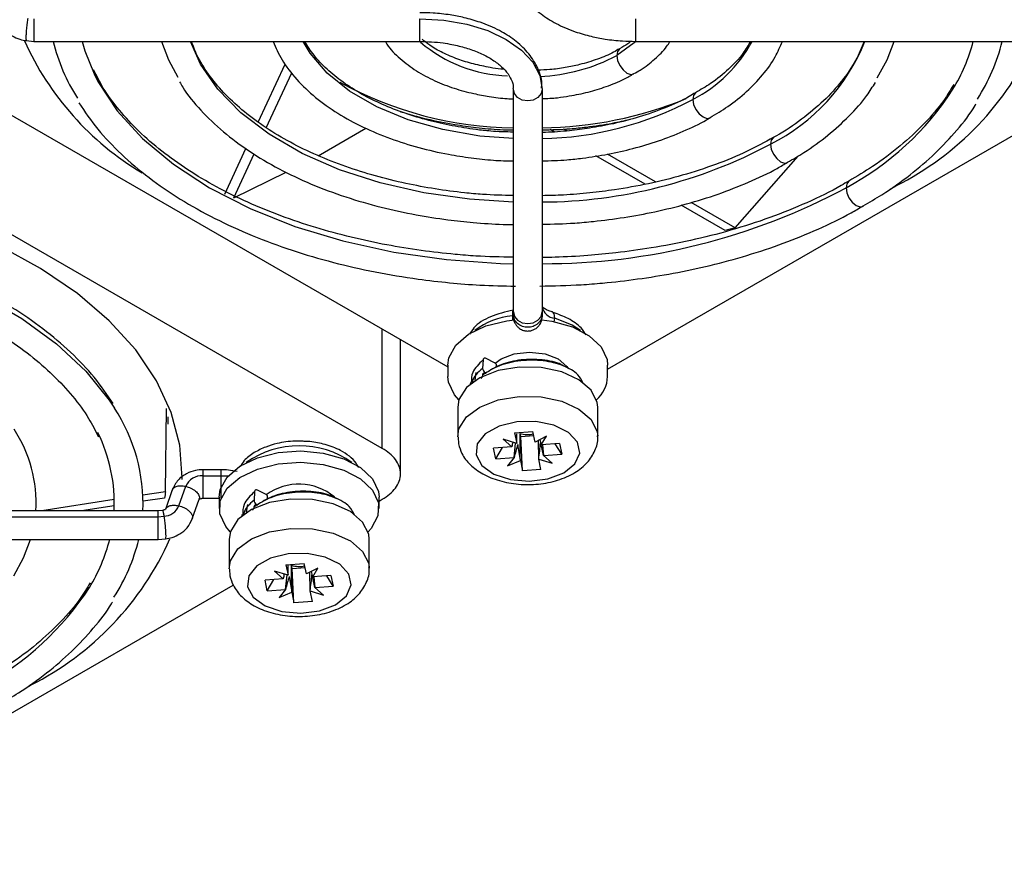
# Model space of a CAD drawing. Header units: millimetres. Extents: x 82 to 1337, y -230 to 1154.
# Tile 26 of 217: x 1201 to 1256, y -212 to -165. Entities that reach past the tile are written whole.
import ezdxf

# ---------------------------------------------------------------- set-up
doc = ezdxf.new("R2010")
doc.units = ezdxf.units.MM

msp = doc.modelspace()

# ---------------------------------------------------------------- linework, layer by layer
at = {"color": 7, "linetype": 'Continuous', "lineweight": 25}
for p, q in [((1202.152, -164.601), (1202.152, -165.863)), ((1201.747, -165.82), (1202.15, -165.862)), ((1202.152, -165.863), (1223.652, -165.863)), ((1235.652, -165.863), (1257.152, -165.863)), ((1214.65, -170.358), (1216.15, -167.127)), ((1215.093, -170.683), (1216.517, -167.615)), ((1221.553, -188.546), (1186.876, -168.527)), ((1198.053, -168.333), (1225.202, -184.005)), ((1228.852, -180.938), (1228.852, -168.526)), ((1230.452, -168.526), (1230.452, -180.938)), ((1234.102, -184.128), (1261.339, -168.404)), ((1217.986, -172.234), (1220.641, -170.705)), ((1231.119, -170.902), (1230.905, -170.778)), ((1231.84, -170.849), (1231.66, -170.746)), ((1212.789, -174.368), (1213.964, -171.837)), ((1213.284, -174.58), (1214.418, -172.138)), ((1236.768, -173.695), (1234.09, -172.148)), ((1236.185, -173.827), (1233.452, -172.249)), ((1241.204, -176.255), (1244.707, -172.25)), ((1213.284, -174.58), (1216.2, -173.148)), ((1249.84, -174.097), (1250.158, -173.916)), ((1241.204, -176.255), (1238.752, -174.84)), ((1240.638, -176.397), (1238.203, -174.991)), ((1228.852, -181.091), (1228.852, -180.938)), ((1228.852, -181.203), (1228.868, -181.07)), ((1228.852, -181.091), (1228.852, -181.206)), ((1230.452, -180.938), (1230.452, -181.091)), ((1230.452, -181.091), (1230.452, -181.206)), ((1222.567, -189.959), (1222.567, -182.484)), ((1227.168, -183.606), (1227.138, -184.082)), ((1227.809, -183.771), (1227.336, -183.529)), ((1225.202, -183.907), (1225.202, -184.536)), ((1227.897, -183.845), (1227.897, -184.04)), ((1234.102, -184.536), (1234.102, -183.907)), ((1225.235, -184.847), (1225.202, -184.536)), ((1226.77, -184.317), (1226.703, -184.739)), ((1227.13, -184.462), (1227.13, -184.533)), ((1227.286, -184.321), (1227.333, -184.345)), ((1226.456, -184.877), (1226.455, -184.967)), ((1209.488, -190.954), (1209.543, -186.312)), ((1225.752, -186.251), (1225.752, -187.884)), ((1233.552, -187.884), (1233.552, -186.251)), ((1209.639, -187.194), (1209.639, -186.782)), ((1225.776, -187.916), (1225.795, -188.294)), ((1229.041, -188.264), (1228.288, -188.03)), ((1228.288, -188.03), (1228.771, -188.463)), ((1228.916, -187.677), (1229.939, -187.604)), ((1228.916, -187.677), (1229.041, -188.264)), ((1229.041, -188.264), (1229.048, -187.724)), ((1229.26, -187.882), (1229.223, -187.706)), ((1229.26, -187.882), (1229.987, -187.83)), ((1229.365, -189.796), (1229.26, -187.882)), ((1230.063, -188.191), (1229.939, -187.604)), ((1230.696, -187.86), (1230.063, -188.191)), ((1230.408, -188.347), (1230.696, -187.86)), ((1216.69, -188.123), (1217.153, -188.123)), ((1228.771, -188.463), (1227.754, -188.535)), ((1227.879, -189.125), (1227.754, -188.535)), ((1227.879, -189.125), (1228.242, -188.5)), ((1228.896, -189.053), (1228.978, -188.244)), ((1230.263, -189.137), (1230.251, -188.093)), ((1231.425, -188.276), (1230.408, -188.347)), ((1230.471, -188.343), (1230.533, -188.938)), ((1231.55, -188.866), (1231.187, -188.292)), ((1231.425, -188.276), (1231.55, -188.866)), ((1227.879, -189.125), (1228.896, -189.053)), ((1228.896, -189.053), (1228.533, -189.507)), ((1230.387, -189.724), (1230.263, -189.137)), ((1230.263, -189.137), (1231.015, -189.37)), ((1230.533, -188.938), (1231.55, -188.866)), ((1231.015, -189.37), (1230.533, -188.938)), ((1228.533, -189.507), (1229.241, -189.209)), ((1229.241, -189.209), (1229.365, -189.796)), ((1212.56, -189.732), (1211.569, -189.732)), ((1211.569, -190.063), (1212.56, -190.063)), ((1230.387, -189.724), (1229.365, -189.796)), ((1210.226, -191.74), (1210.607, -190.654)), ((1209.488, -190.954), (1208.225, -191.149)), ((1209.418, -191.308), (1208.233, -191.491)), ((1209.858, -190.856), (1209.476, -191.942)), ((1211.569, -191.321), (1212.474, -191.321)), ((1212.474, -191.255), (1212.474, -191.883)), ((1214.44, -190.954), (1214.41, -191.429)), ((1215.081, -191.119), (1214.608, -190.876)), ((1215.151, -191.172), (1215.151, -191.39)), ((1221.374, -191.883), (1221.374, -191.255)), ((1206.632, -191.396), (1202.594, -192.02)), ((1206.631, -191.739), (1204.81, -192.02)), ((1210.975, -192.465), (1211.357, -191.379)), ((1214.042, -191.665), (1213.975, -192.087)), ((1214.402, -191.81), (1214.402, -191.881)), ((1214.558, -191.669), (1214.605, -191.693)), ((1221.374, -191.475), (1221.553, -191.372)), ((1209.069, -192.02), (1187.569, -192.02)), ((1187.569, -192.359), (1209.069, -192.359)), ((1209.309, -191.995), (1209.067, -192.021)), ((1209.069, -192.359), (1209.069, -192.02)), ((1209.069, -192.359), (1209.391, -192.325)), ((1209.069, -193.62), (1209.069, -192.359)), ((1213.728, -192.225), (1213.727, -192.315)), ((1187.569, -193.62), (1209.069, -193.62)), ((1209.07, -193.62), (1209.473, -193.578)), ((1213.024, -193.598), (1213.024, -195.231)), ((1220.824, -195.231), (1220.824, -193.598)), ((1216.188, -195.024), (1217.211, -194.952)), ((1216.188, -195.024), (1216.313, -195.611)), ((1216.313, -195.611), (1216.32, -195.072)), ((1216.532, -195.229), (1216.495, -195.054)), ((1216.532, -195.229), (1217.259, -195.178)), ((1217.335, -195.539), (1217.211, -194.952)), ((1213.048, -195.264), (1213.067, -195.641)), ((1216.313, -195.611), (1215.56, -195.378)), ((1215.56, -195.378), (1216.043, -195.81)), ((1216.168, -196.401), (1216.25, -195.592)), ((1216.637, -197.144), (1216.532, -195.229)), ((1217.968, -195.208), (1217.335, -195.539)), ((1217.535, -196.484), (1217.523, -195.441)), ((1217.68, -195.695), (1217.968, -195.208)), ((1218.697, -195.623), (1217.68, -195.695)), ((1217.744, -195.691), (1217.805, -196.285)), ((1218.822, -196.213), (1218.459, -195.64)), ((1218.697, -195.623), (1218.822, -196.213)), ((1186.019, -211.885), (1213.255, -196.162)), ((1216.043, -195.81), (1215.026, -195.882)), ((1215.151, -196.472), (1215.026, -195.882)), ((1215.151, -196.472), (1215.514, -195.848)), ((1217.805, -196.285), (1218.822, -196.213)), ((1215.151, -196.472), (1216.168, -196.401)), ((1216.168, -196.401), (1215.805, -196.855)), ((1215.805, -196.855), (1216.513, -196.557)), ((1216.513, -196.557), (1216.637, -197.144)), ((1217.659, -197.071), (1217.535, -196.484)), ((1217.535, -196.484), (1218.287, -196.718)), ((1218.287, -196.718), (1217.805, -196.285)), ((1217.659, -197.071), (1216.637, -197.144)), ((1201.721, -201.877), (1201.969, -201.736))]:
    msp.add_line(p, q, dxfattribs=at)
at = {"color": 8, "linetype": 'Continuous', "lineweight": 25}
for p, q in [((1223.652, -165.863), (1223.652, -164.601)), ((1235.652, -164.601), (1235.652, -165.863)), ((1231.133, -181.5), (1231.152, -181.288)), ((1221.553, -188.546), (1221.553, -181.898)), ((1227.13, -184.522), (1227.038, -184.641)), ((1214.402, -191.87), (1214.311, -191.988))]:
    msp.add_line(p, q, dxfattribs=at)
at = {"color": 7, "linetype": 'Continuous', "lineweight": 25, "flags": 128}
for points in [[(1223.652, -164.601), (1224.978, -164.676), (1226.254, -164.9), (1227.43, -165.262), (1228.46, -165.75), (1229.306, -166.345), (1229.934, -167.024), (1230.321, -167.76), (1230.452, -168.526)], [(1204.846, -165.863), (1204.997, -166.396), (1205.505, -167.668)], [(1209.251, -165.863), (1209.643, -166.883), (1210.173, -167.858)], [(1249.111, -167.888), (1249.661, -166.883), (1250.053, -165.863)], [(1234.609, -166.649), (1234.652, -166.924), (1234.774, -167.207), (1234.958, -167.455), (1235.174, -167.629), (1235.391, -167.704), (1235.567, -167.673)], [(1230.452, -168.526), (1230.391, -168.776), (1230.218, -168.988), (1229.958, -169.13), (1229.652, -169.18), (1229.346, -169.13), (1229.086, -168.988), (1228.913, -168.776), (1228.852, -168.526)], [(1243.168, -171.591), (1243.211, -171.866), (1243.334, -172.148), (1243.517, -172.396), (1243.734, -172.571), (1243.95, -172.646), (1244.124, -172.616)], [(1210.413, -190.276), (1210.416, -190.188), (1210.284, -188.355), (1209.805, -186.541), (1208.982, -184.769), (1207.826, -183.059), (1206.352, -181.434), (1204.577, -179.911), (1202.523, -178.511), (1200.214, -177.25), (1197.679, -176.143), (1194.949, -175.204), (1192.056, -174.443), (1189.036, -173.872), (1185.925, -173.495), (1185.469, -173.457)], [(1247.375, -174.02), (1247.419, -174.294), (1247.541, -174.577), (1247.725, -174.825), (1247.941, -174.999), (1248.158, -175.075), (1248.331, -175.045)], [(1225.202, -183.907), (1225.262, -183.488), (1225.644, -182.791), (1226.351, -182.184), (1227.326, -181.717), (1228.489, -181.427), (1228.923, -181.373)], [(1228.852, -180.938), (1228.913, -181.188), (1229.086, -181.4), (1229.346, -181.541), (1229.652, -181.591), (1229.958, -181.541), (1230.218, -181.4), (1230.391, -181.188), (1230.452, -180.938)], [(1230.43, -181.378), (1230.996, -181.458), (1232.137, -181.776), (1233.076, -182.266), (1233.738, -182.89), (1234.069, -183.595), (1234.102, -183.907)], [(1227.336, -183.529), (1227.305, -183.516), (1227.275, -183.51), (1227.247, -183.51), (1227.221, -183.518), (1227.2, -183.532), (1227.184, -183.552), (1227.173, -183.577), (1227.168, -183.606)], [(1227.843, -183.792), (1228.167, -183.556), (1228.897, -183.275), (1229.758, -183.176), (1230.619, -183.275), (1231.349, -183.556), (1231.837, -183.978), (1231.917, -184.11)], [(1233.552, -186.251), (1233.523, -185.977), (1233.187, -185.3), (1232.506, -184.716), (1231.545, -184.282), (1230.398, -184.041), (1229.179, -184.016), (1228.006, -184.21), (1226.994, -184.603), (1226.242, -185.158), (1225.824, -185.82), (1225.752, -186.251)], [(1225.817, -185.839), (1225.566, -185.553), (1225.235, -184.847)], [(1226.773, -188.903), (1227.095, -189.49), (1227.762, -189.97), (1228.684, -190.278), (1229.737, -190.374), (1230.778, -190.243), (1231.667, -189.904), (1232.284, -189.402), (1232.546, -188.806), (1232.417, -188.195), (1231.914, -187.653), (1231.106, -187.252), (1230.101, -187.046), (1229.036, -187.064), (1228.054, -187.303), (1227.288, -187.731), (1226.841, -188.289), (1226.773, -188.903)], [(1212.474, -191.255), (1212.534, -190.835), (1212.916, -190.138), (1213.623, -189.532), (1214.598, -189.065), (1215.761, -188.775), (1217.018, -188.686), (1218.268, -188.806), (1219.409, -189.124), (1220.348, -189.614), (1221.01, -190.237), (1221.341, -190.943), (1221.374, -191.255)], [(1212.507, -192.195), (1212.534, -191.464), (1212.916, -190.767), (1213.623, -190.16), (1214.598, -189.693), (1215.761, -189.404), (1217.018, -189.315), (1218.268, -189.435), (1219.409, -189.752), (1220.348, -190.243), (1221.01, -190.866), (1221.341, -191.572), (1221.314, -192.303), (1220.932, -193), (1220.758, -193.187)], [(1214.608, -190.876), (1214.577, -190.863), (1214.547, -190.857), (1214.519, -190.858), (1214.493, -190.865), (1214.472, -190.879), (1214.456, -190.899), (1214.445, -190.925), (1214.44, -190.954)], [(1220.824, -193.598), (1220.795, -193.325), (1220.459, -192.648), (1219.778, -192.064), (1218.817, -191.63), (1217.67, -191.388), (1216.451, -191.363), (1215.278, -191.557), (1214.266, -191.951), (1213.514, -192.506), (1213.096, -193.167), (1213.024, -193.598)], [(1213.089, -193.187), (1212.838, -192.901), (1212.507, -192.195)], [(1201.028, -195.646), (1201.578, -194.641), (1201.969, -193.62)], [(1214.045, -196.251), (1214.367, -196.837), (1215.034, -197.317), (1215.956, -197.626), (1217.009, -197.721), (1218.05, -197.591), (1218.939, -197.252), (1219.557, -196.75), (1219.818, -196.154), (1219.689, -195.543), (1219.186, -195), (1218.378, -194.599), (1217.373, -194.394), (1216.308, -194.412), (1215.326, -194.651), (1214.56, -195.078), (1214.113, -195.637), (1214.045, -196.251)]]:
    msp.add_lwpolyline(points, dxfattribs=at)
at = {"color": 8, "linetype": 'Continuous', "lineweight": 25, "flags": 128}
for points in [[(1228.852, -174.813), (1226.404, -174.662), (1223.869, -174.306), (1221.442, -173.753), (1219.168, -173.015), (1217.089, -172.105), (1215.245, -171.04), (1213.668, -169.84), (1212.39, -168.527), (1211.432, -167.126), (1210.878, -165.863)], [(1228.852, -171.281), (1226.983, -171.136), (1224.924, -170.782), (1222.995, -170.237), (1221.247, -169.517), (1219.728, -168.64), (1218.48, -167.631), (1217.537, -166.517), (1217.153, -165.863)], [(1235.646, -165.886), (1235.587, -165.941), (1234.609, -166.649)], [(1234.763, -166.29), (1234.652, -166.424), (1234.609, -166.649)], [(1205.505, -167.668), (1205.722, -168.093), (1206.795, -169.726), (1208.202, -171.274), (1209.921, -172.712), (1211.928, -174.02), (1214.194, -175.178), (1216.685, -176.171), (1219.365, -176.983), (1222.195, -177.602), (1225.134, -178.021), (1228.138, -178.231), (1228.852, -178.25)], [(1239.003, -168.737), (1238.891, -168.872), (1238.848, -169.097)], [(1238.848, -169.097), (1238.891, -169.371), (1239.013, -169.654), (1239.197, -169.902), (1239.413, -170.076), (1239.63, -170.152), (1239.808, -170.119)], [(1243.329, -171.227), (1243.211, -171.366), (1243.168, -171.591)], [(1247.531, -173.659), (1247.419, -173.794), (1247.375, -174.02)], [(1184.861, -176.27), (1185.433, -176.315), (1188.47, -176.677), (1191.413, -177.24), (1194.224, -177.997), (1196.863, -178.936), (1199.295, -180.047), (1201.488, -181.312), (1203.411, -182.717), (1205.039, -184.24), (1206.35, -185.862), (1206.64, -186.304)], [(1232.594, -181.98), (1232.132, -181.671), (1231.152, -181.288)], [(1225.752, -187.905), (1225.824, -187.453), (1226.242, -186.791), (1226.994, -186.236), (1228.006, -185.843), (1229.179, -185.649), (1230.398, -185.674), (1231.545, -185.915), (1232.506, -186.349), (1233.187, -186.933), (1233.523, -187.611), (1233.552, -187.859)], [(1212.56, -190.063), (1212.86, -190.073), (1212.966, -190.08)], [(1213.024, -195.253), (1213.096, -194.8), (1213.514, -194.139), (1214.266, -193.584), (1215.278, -193.19), (1216.451, -192.997), (1217.67, -193.021), (1218.817, -193.263), (1219.778, -193.697), (1220.459, -194.281), (1220.795, -194.958), (1220.824, -195.207)]]:
    msp.add_lwpolyline(points, dxfattribs=at)
at = {"color": 7, "linetype": 'Continuous', "lineweight": 25}
for centre, radius, start, end in [((1216.62, -159.083), 16.443, 204.2047, 239.1016), ((1213.291, -163.445), 10.347, 193.5137, 212.6693), ((1242.613, -158.963), 16.749, 296.7746, 335.8806), ((1244.919, -163.41), 9.849, 328.6612, 345.5791), ((1245.77, -163.342), 10.608, 327.276, 346.2543), ((1231.232, -180.495), 0.797, 191.8185, 264.23), ((1227.414, -184.077), 0.275, 180.9772, 242.4339), ((1227.68, -184.014), 0.275, 37.835, 61.975), ((1227.232, -184.455), 0.102, 56.5644, 184.1261), ((1232.223, -184.446), 1.881, 312.188, 357.2601), ((1198.529, -191.624), 9.7, 357.6584, 33.2613), ((1194.778, -191.595), 7.502, 356.7519, 33.3081), ((1197.813, -191.578), 8.818, 357.1269, 26.3423), ((1229.653, -186.372), 1.402, 252.1295, 282.9389), ((1211.515, -191.053), 0.992, 86.9154, 156.2725), ((1216.913, -193.622), 3.087, 50.2644, 126.0632), ((1214.959, -191.352), 0.264, 43.2031, 62.2635), ((1209.339, -191.363), 0.964, 273.1073, 336.9289), ((1214.504, -191.802), 0.102, 56.5644, 184.1261), ((1214.686, -191.425), 0.275, 180.9772, 242.4339), ((1194.439, -186.801), 16.725, 296.7573, 336.0788), ((1196.836, -191.168), 9.849, 328.6612, 345.5791), ((1197.686, -191.1), 10.608, 327.276, 346.2543), ((1216.925, -193.719), 1.402, 252.1295, 282.9389)]:
    msp.add_arc(centre, radius, start, end, dxfattribs=at)
at = {"color": 8, "linetype": 'Continuous', "lineweight": 25}
for centre, radius, start, end in [((1228.804, -159.862), 7.925, 229.8025, 268.0433), ((1235.307, -162.177), 7.773, 297.101, 331.6963), ((1238.243, -161.793), 10.966, 296.6883, 338.2154), ((1229.891, -157.774), 10.052, 272.4277, 297.9936), ((1229.079, -150.183), 20.494, 241.1583, 269.3644), ((1239.728, -159.743), 16.196, 298.1778, 327.1341), ((1230.16, -148.658), 22.026, 270.7597, 292.1973), ((1230.063, -152.561), 18.724, 271.1903, 297.9808), ((1230.279, -147.427), 27.386, 270.3623, 298.0769), ((1230.546, -142.662), 35.589, 269.8489, 298.2224), ((1229.175, -185.184), 4.043, 95.3965, 127.5727), ((1216.924, -193.511), 5.114, 54.8867, 125.1133), ((1191.644, -187.501), 16.196, 298.1778, 327.1341)]:
    msp.add_arc(centre, radius, start, end, dxfattribs=at)
at = {"color": 7, "linetype": 'Continuous', "lineweight": 25}
for centre, major_axis, ratio, start_param, end_param in [((1229.909, -187.879), (-0.813, 3.374), 0.109622, 4.546646, 4.636179), ((1229.423, -187.913), (0.711, 3.479), 0.151781, 1.682895, 1.760474), ((1229.397, -188.1), (0.892, 3.089), 0.071485, 1.663948, 1.905015), ((1229.815, -188.149), (-0.501, 3.67), 0.199314, 1.591238, 1.836421), ((1229.516, -188.525), (0.414, 3.83), 0.21181, 4.574826, 4.810285), ((1229.881, -187.743), (-0.824, 2.923), 0.111349, 4.260234, 4.51102), ((1216.695, -195.261), (0.711, 3.479), 0.151781, 1.682895, 1.760474), ((1216.669, -195.448), (0.892, 3.089), 0.071485, 1.663948, 1.905015), ((1217.087, -195.497), (-0.501, 3.67), 0.199314, 1.591238, 1.836421), ((1216.788, -195.872), (0.414, 3.83), 0.21181, 4.574826, 4.810285), ((1217.181, -195.226), (-0.813, 3.374), 0.109622, 4.546646, 4.636179), ((1217.153, -195.091), (-0.824, 2.923), 0.111349, 4.260234, 4.51102)]:
    msp.add_ellipse(centre, major_axis=major_axis, ratio=ratio, start_param=start_param, end_param=end_param, dxfattribs=at)
for points, knots in [([(1228.88, -161.663), (1228.874, -161.744), (1228.843, -162.159), (1229.104, -162.862), (1229.631, -163.676), (1230.351, -164.339), (1231.237, -164.898), (1232.193, -165.309), (1233.132, -165.581), (1234.015, -165.753), (1234.844, -165.847), (1235.409, -165.858), (1235.652, -165.863)], [0, 0, 0, 0, 0.0337262, 0.1718716, 0.2964389, 0.4184659, 0.5336496, 0.6601261, 0.7556486, 0.8352584, 0.9294238, 1, 1, 1, 1]), ([(1230.423, -168.462), (1230.43, -168.381), (1230.461, -167.966), (1230.2, -167.263), (1229.672, -166.449), (1228.953, -165.786), (1228.067, -165.227), (1227.11, -164.816), (1226.171, -164.544), (1225.289, -164.372), (1224.46, -164.278), (1223.894, -164.267), (1223.652, -164.263)], [0, 0, 0, 0, 0.033726, 0.171872, 0.296439, 0.418466, 0.53365, 0.660126, 0.755649, 0.835258, 0.929424, 1, 1, 1, 1]), ([(1200.246, -164.707), (1200.329, -164.88), (1200.487, -165.211), (1200.909, -165.554), (1201.337, -165.754), (1201.62, -165.8), (1201.747, -165.82)], [0, 0, 0, 0, 0.301459, 0.575919, 0.809956, 1, 1, 1, 1]), ([(1228.852, -174.455), (1228.279, -174.442), (1227.367, -174.422), (1225.915, -174.283), (1224.477, -174.095), (1222.815, -173.784), (1221.144, -173.372), (1219.49, -172.849), (1217.902, -172.223), (1216.414, -171.499), (1215.055, -170.687), (1213.845, -169.797), (1212.8, -168.839), (1211.94, -167.819), (1211.294, -166.822), (1211.041, -166.16), (1210.928, -165.863)], [0, 0, 0, 0, 0.067116, 0.106773, 0.172296, 0.239745, 0.311467, 0.385569, 0.461293, 0.538071, 0.615571, 0.693657, 0.772398, 0.852109, 0.933474, 1, 1, 1, 1]), ([(1215.468, -165.863), (1215.62, -166.208), (1215.947, -166.949), (1216.758, -167.995), (1217.802, -168.996), (1219.047, -169.885), (1220.449, -170.654), (1221.966, -171.29), (1223.568, -171.795), (1225.084, -172.142), (1226.482, -172.361), (1227.687, -172.497), (1228.481, -172.517), (1228.852, -172.526)], [0, 0, 0, 0, 0.092049, 0.197435, 0.302306, 0.406212, 0.508719, 0.60918, 0.705787, 0.801877, 0.87158, 0.939897, 1, 1, 1, 1]), ([(1228.852, -170.921), (1228.429, -170.91), (1227.729, -170.891), (1226.591, -170.759), (1225.427, -170.576), (1224.101, -170.275), (1222.796, -169.88), (1221.54, -169.387), (1220.377, -168.805), (1219.338, -168.145), (1218.448, -167.419), (1217.719, -166.653), (1217.389, -166.123), (1217.227, -165.863)], [0, 0, 0, 0, 0.0799351, 0.1326366, 0.2194747, 0.3085207, 0.402829, 0.4998339, 0.5985643, 0.6983956, 0.7991795, 0.9012508, 1, 1, 1, 1]), ([(1221.727, -165.863), (1221.755, -165.915), (1221.947, -166.269), (1222.525, -166.83), (1223.416, -167.516), (1224.44, -168.061), (1225.519, -168.48), (1226.547, -168.763), (1227.544, -168.947), (1228.286, -169.047), (1228.738, -169.061), (1228.852, -169.065)], [0, 0, 0, 0, 0.027526, 0.185351, 0.339126, 0.486626, 0.623934, 0.754451, 0.852647, 0.963067, 1, 1, 1, 1]), ([(1223.652, -165.863), (1224.085, -165.879), (1224.692, -165.901), (1225.542, -166.047), (1226.22, -166.214), (1226.939, -166.475), (1227.577, -166.799), (1228.107, -167.175), (1228.509, -167.582), (1228.756, -168.008), (1228.869, -168.312), (1228.838, -168.49), (1228.831, -168.528)], [0, 0, 0, 0, 0.151819, 0.21291, 0.312386, 0.412583, 0.516919, 0.622722, 0.730337, 0.842267, 0.966945, 1, 1, 1, 1]), ([(1228.319, -167.417), (1228.263, -167.414), (1228.006, -167.401), (1227.439, -167.302), (1226.622, -167.135), (1225.73, -166.855), (1224.906, -166.502), (1224.232, -166.126), (1223.905, -165.857), (1223.771, -165.746)], [0, 0, 0, 0, 0.029561, 0.136707, 0.312046, 0.489993, 0.676551, 0.866582, 1, 1, 1, 1]), ([(1235.395, -165.854), (1235.342, -165.901), (1235.17, -166.054), (1234.926, -166.185), (1234.757, -166.275)], [0, 0, 0, 0, 0.308821, 1, 1, 1, 1]), ([(1235.56, -167.659), (1235.681, -167.594), (1236.118, -167.358), (1236.737, -166.856), (1237.297, -166.32), (1237.512, -165.961), (1237.571, -165.863)], [0, 0, 0, 0, 0.138083, 0.496869, 0.86227, 1, 1, 1, 1]), ([(1242.057, -165.863), (1241.926, -166.089), (1241.621, -166.617), (1240.865, -167.411), (1239.979, -168.15), (1239.282, -168.555), (1238.995, -168.721)], [0, 0, 0, 0, 0.218689, 0.510645, 0.798984, 1, 1, 1, 1]), ([(1239.804, -170.11), (1240.14, -169.909), (1240.886, -169.464), (1241.867, -168.667), (1242.755, -167.742), (1243.434, -166.805), (1243.709, -166.154), (1243.831, -165.863)], [0, 0, 0, 0, 0.175561, 0.3888, 0.604552, 0.823359, 1, 1, 1, 1]), ([(1248.38, -165.863), (1248.239, -166.217), (1247.939, -166.967), (1247.171, -168.08), (1246.167, -169.186), (1244.92, -170.208), (1243.962, -170.889), (1243.375, -171.196), (1243.327, -171.22)], [0, 0, 0, 0, 0.181628, 0.385146, 0.585699, 0.784621, 0.982499, 1, 1, 1, 1]), ([(1234.757, -166.275), (1234.651, -166.34), (1234.298, -166.56), (1233.548, -166.864), (1232.635, -167.146), (1231.733, -167.331), (1230.956, -167.445), (1230.438, -167.462), (1230.216, -167.469)], [0, 0, 0, 0, 0.093805, 0.315093, 0.536288, 0.699897, 0.871743, 1, 1, 1, 1]), ([(1228.852, -177.893), (1228.153, -177.88), (1227.066, -177.859), (1225.353, -177.716), (1223.691, -177.526), (1221.756, -177.209), (1219.788, -176.787), (1217.813, -176.249), (1215.883, -175.599), (1214.034, -174.84), (1212.296, -173.98), (1210.693, -173.027), (1209.246, -171.99), (1207.968, -170.879), (1206.881, -169.699), (1206.028, -168.55), (1205.645, -167.784), (1205.474, -167.443)], [0, 0, 0, 0, 0.065325, 0.10165, 0.161754, 0.223743, 0.289793, 0.358195, 0.428258, 0.499445, 0.571402, 0.643912, 0.716884, 0.790345, 0.864464, 0.939608, 1, 1, 1, 1]), ([(1230.452, -169.05), (1230.74, -169.039), (1231.252, -169.02), (1232.108, -168.888), (1233.028, -168.699), (1234.049, -168.384), (1234.91, -168.041), (1235.379, -167.765), (1235.56, -167.659)], [0, 0, 0, 0, 0.150972, 0.268816, 0.46246, 0.660241, 0.869414, 1, 1, 1, 1]), ([(1210.269, -168.119), (1210.324, -168.219), (1210.629, -168.774), (1211.431, -169.713), (1212.664, -170.912), (1214.128, -172.001), (1215.769, -172.977), (1217.566, -173.828), (1219.478, -174.543), (1221.443, -175.112), (1223.356, -175.528), (1225.076, -175.798), (1226.691, -175.969), (1227.912, -176.055), (1228.66, -176.066), (1228.852, -176.069)], [0, 0, 0, 0, 0.0214537, 0.1184802, 0.2152744, 0.3116483, 0.4074216, 0.5023601, 0.5960134, 0.687283, 0.7730424, 0.8481159, 0.9074174, 0.9761997, 1, 1, 1, 1]), ([(1244.116, -172.599), (1244.424, -172.423), (1245.239, -171.957), (1246.394, -171.098), (1247.571, -170.033), (1248.456, -169.046), (1248.86, -168.393), (1249.01, -168.149)], [0, 0, 0, 0, 0.143305, 0.37899, 0.616741, 0.856773, 1, 1, 1, 1]), ([(1253.37, -168.27), (1253.194, -168.565), (1252.748, -169.312), (1251.751, -170.462), (1250.423, -171.698), (1249.016, -172.769), (1247.973, -173.381), (1247.524, -173.644)], [0, 0, 0, 0, 0.148809, 0.377009, 0.603612, 0.829252, 1, 1, 1, 1]), ([(1238.995, -168.721), (1238.88, -168.794), (1238.379, -169.107), (1237.33, -169.569), (1235.914, -170.079), (1234.489, -170.45), (1233.179, -170.696), (1231.911, -170.855), (1231.024, -170.93), (1230.513, -170.939), (1230.452, -170.94)], [0, 0, 0, 0, 0.054352, 0.235533, 0.412276, 0.577342, 0.722359, 0.840902, 0.98101, 1, 1, 1, 1]), ([(1204.656, -169.296), (1204.991, -169.787), (1205.666, -170.776), (1206.99, -172.163), (1208.526, -173.467), (1210.272, -174.663), (1212.199, -175.743), (1214.285, -176.697), (1216.496, -177.516), (1218.788, -178.192), (1221.139, -178.727), (1223.314, -179.091), (1225.272, -179.317), (1227.08, -179.466), (1228.308, -179.488), (1228.967, -179.499)], [0, 0, 0, 0, 0.083676, 0.168513, 0.253171, 0.337566, 0.421588, 0.505108, 0.58787, 0.669327, 0.748148, 0.826985, 0.883556, 0.937464, 1, 1, 1, 1]), ([(1248.323, -175.028), (1248.68, -174.824), (1249.62, -174.285), (1250.967, -173.306), (1252.375, -172.108), (1253.568, -170.811), (1254.315, -169.885), (1254.593, -169.377), (1254.61, -169.346)], [0, 0, 0, 0, 0.129507, 0.341241, 0.554472, 0.769314, 0.986168, 1, 1, 1, 1]), ([(1222.567, -169.782), (1223.043, -169.921), (1224.021, -170.206), (1225.447, -170.482), (1226.826, -170.672), (1227.915, -170.779), (1228.609, -170.794), (1228.852, -170.799)], [0, 0, 0, 0, 0.2422, 0.497665, 0.682949, 0.889103, 1, 1, 1, 1]), ([(1230.452, -172.522), (1230.914, -172.509), (1231.671, -172.489), (1232.893, -172.35), (1234.133, -172.157), (1235.552, -171.838), (1236.966, -171.418), (1238.332, -170.878), (1239.288, -170.437), (1239.739, -170.151), (1239.804, -170.11)], [0, 0, 0, 0, 0.132975, 0.217743, 0.357608, 0.50133, 0.654, 0.811636, 0.972785, 1, 1, 1, 1]), ([(1230.452, -170.798), (1230.976, -170.785), (1231.804, -170.764), (1233.111, -170.619), (1234.24, -170.457), (1235.038, -170.275), (1235.369, -170.2)], [0, 0, 0, 0, 0.311096, 0.491726, 0.789586, 1, 1, 1, 1]), ([(1243.327, -171.22), (1242.85, -171.483), (1241.854, -172.031), (1240.144, -172.733), (1238.301, -173.338), (1236.411, -173.806), (1234.676, -174.119), (1233.09, -174.316), (1231.74, -174.436), (1230.85, -174.453), (1230.452, -174.461)], [0, 0, 0, 0, 0.138551, 0.289385, 0.437742, 0.580398, 0.716873, 0.815088, 0.917342, 1, 1, 1, 1]), ([(1230.452, -176.055), (1231.058, -176.042), (1232.017, -176.02), (1233.54, -175.876), (1235.039, -175.682), (1236.777, -175.36), (1238.532, -174.93), (1240.282, -174.383), (1241.967, -173.718), (1243.257, -173.12), (1243.928, -172.713), (1244.116, -172.599)], [0, 0, 0, 0, 0.119477, 0.188851, 0.303549, 0.421738, 0.5476, 0.677886, 0.811334, 0.946991, 1, 1, 1, 1]), ([(1247.524, -173.644), (1247.386, -173.73), (1246.675, -174.17), (1245.211, -174.863), (1243.159, -175.702), (1240.983, -176.404), (1238.767, -176.966), (1236.623, -177.375), (1234.707, -177.639), (1232.92, -177.807), (1231.545, -177.892), (1230.693, -177.903), (1230.452, -177.906)], [0, 0, 0, 0, 0.03221, 0.16552, 0.298055, 0.429148, 0.557262, 0.678118, 0.783429, 0.866233, 0.962153, 1, 1, 1, 1]), ([(1230.335, -179.497), (1231.102, -179.483), (1232.27, -179.46), (1234.083, -179.311), (1235.798, -179.115), (1237.8, -178.791), (1239.839, -178.356), (1241.893, -177.799), (1243.912, -177.125), (1245.849, -176.328), (1247.331, -175.626), (1248.106, -175.158), (1248.323, -175.028)], [0, 0, 0, 0, 0.11494, 0.174932, 0.274236, 0.376715, 0.486004, 0.599317, 0.715545, 0.833833, 0.953614, 1, 1, 1, 1]), ([(1206.564, -186.038), (1206.229, -185.547), (1205.554, -184.558), (1204.23, -183.171), (1202.694, -181.867), (1200.948, -180.67), (1199.021, -179.59), (1196.936, -178.637), (1194.725, -177.817), (1192.433, -177.142), (1190.081, -176.605), (1187.906, -176.247), (1186.231, -176.041), (1185.36, -175.978), (1185.08, -175.958)], [0, 0, 0, 0, 0.0919221, 0.1851194, 0.2781201, 0.370832, 0.4631346, 0.554885, 0.6458029, 0.7352872, 0.8218761, 0.9084812, 0.9706271, 1, 1, 1, 1]), ([(1182.369, -177.441), (1183.067, -177.454), (1184.155, -177.475), (1185.867, -177.618), (1187.529, -177.808), (1189.465, -178.124), (1191.433, -178.546), (1193.407, -179.084), (1195.337, -179.735), (1197.187, -180.494), (1198.925, -181.354), (1200.528, -182.307), (1201.974, -183.344), (1203.252, -184.455), (1204.34, -185.635), (1205.193, -186.784), (1205.576, -187.55), (1205.746, -187.891)], [0, 0, 0, 0, 0.065325, 0.10165, 0.161754, 0.223743, 0.289793, 0.358195, 0.428258, 0.499445, 0.571402, 0.643912, 0.716884, 0.790345, 0.864464, 0.939608, 1, 1, 1, 1]), ([(1228.843, -180.841), (1228.408, -180.944), (1227.561, -181.145), (1226.733, -181.662), (1226.489, -182.063), (1226.415, -182.185)], [0, 0, 0, 0, 0.423142, 0.823577, 1, 1, 1, 1]), ([(1228.845, -180.847), (1228.833, -180.868), (1228.808, -180.915), (1228.796, -181.045), (1228.795, -181.137), (1228.795, -181.159)], [0, 0, 0, 0, 0.395954, 0.857246, 1, 1, 1, 1]), ([(1231.024, -180.939), (1231.021, -180.938), (1230.93, -180.918), (1230.779, -180.86), (1230.6, -180.769), (1230.49, -180.684), (1230.448, -180.628), (1230.449, -180.63), (1230.45, -180.631)], [0, 0, 0, 0, 0.008132, 0.228303, 0.441097, 0.652462, 0.865349, 1, 1, 1, 1]), ([(1231.067, -180.975), (1231.063, -180.967), (1231.043, -180.928), (1231.008, -180.933), (1230.981, -180.938)], [0, 0, 0, 0, 0.201221, 1, 1, 1, 1]), ([(1228.795, -181.159), (1228.795, -181.235), (1228.796, -181.319), (1228.808, -181.416), (1228.809, -181.425)], [0, 0, 0, 0, 0.903362, 1, 1, 1, 1]), ([(1230.452, -181.091), (1230.452, -181.173), (1230.435, -181.262), (1230.357, -181.435), (1230.296, -181.518), (1230.139, -181.655), (1230.045, -181.708), (1229.848, -181.776), (1229.746, -181.791), (1229.558, -181.791), (1229.456, -181.776), (1229.259, -181.708), (1229.164, -181.655), (1229.008, -181.518), (1228.947, -181.435), (1228.869, -181.262), (1228.852, -181.173), (1228.852, -181.091)], [0, 0, 0, 0, 0.125, 0.125, 0.25, 0.25, 0.375, 0.375, 0.5, 0.5, 0.625, 0.625, 0.75, 0.75, 0.875, 0.875, 1, 1, 1, 1]), ([(1228.852, -181.203), (1228.856, -181.268), (1228.865, -181.395), (1228.934, -181.57), (1229.03, -181.716), (1229.17, -181.852), (1229.341, -181.949), (1229.547, -182.002), (1229.777, -182.005), (1230.005, -181.933), (1230.198, -181.797), (1230.335, -181.636), (1230.433, -181.431), (1230.445, -181.279), (1230.452, -181.203)], [0, 0, 0, 0, 0.077126, 0.152209, 0.222371, 0.285425, 0.385535, 0.454807, 0.537667, 0.658122, 0.734282, 0.819002, 0.909017, 1, 1, 1, 1]), ([(1232.9, -182.217), (1232.816, -182.086), (1232.595, -181.741), (1231.954, -181.293), (1231.357, -181.072), (1231.07, -180.966)], [0, 0, 0, 0, 0.240292, 0.635209, 1, 1, 1, 1]), ([(1227.168, -183.606), (1226.931, -183.835), (1226.525, -184.227), (1226.513, -184.687), (1226.508, -184.879)], [0, 0, 0, 0, 0.58257, 1, 1, 1, 1]), ([(1232.735, -184.917), (1232.657, -184.751), (1232.477, -184.367), (1231.667, -183.905), (1230.533, -183.62), (1229.258, -183.619), (1228.019, -183.891), (1227.426, -184.272), (1227.13, -184.462)], [0, 0, 0, 0, 0.131521, 0.30521, 0.478931, 0.652555, 0.826411, 1, 1, 1, 1]), ([(1231.619, -183.94), (1231.581, -183.915), (1231.294, -183.733), (1230.456, -183.582), (1229.288, -183.57), (1228.119, -183.832), (1227.565, -184.19), (1227.288, -184.37)], [0, 0, 0, 0, 0.037049, 0.277815, 0.518462, 0.759397, 1, 1, 1, 1]), ([(1225.795, -188.294), (1225.85, -188.476), (1225.98, -188.907), (1226.442, -189.488), (1227.146, -190.002), (1228.063, -190.375), (1229.133, -190.57), (1230.259, -190.562), (1231.348, -190.346), (1232.278, -189.937), (1232.991, -189.371), (1233.412, -188.695), (1233.596, -188.149), (1233.542, -187.875), (1233.536, -187.847)], [0, 0, 0, 0, 0.061957, 0.146046, 0.234793, 0.331004, 0.42996, 0.528922, 0.628801, 0.730855, 0.823602, 0.908973, 0.990731, 1, 1, 1, 1]), ([(1217.186, -188.155), (1217.024, -188.146), (1216.52, -188.118), (1215.787, -188.233), (1215.019, -188.463), (1214.387, -188.78), (1213.888, -189.151), (1213.714, -189.441), (1213.648, -189.552)], [0, 0, 0, 0, 0.108555, 0.339039, 0.494148, 0.674398, 0.875029, 1, 1, 1, 1]), ([(1220.238, -189.613), (1220.194, -189.532), (1219.99, -189.149), (1219.338, -188.671), (1218.426, -188.318), (1217.705, -188.163), (1217.296, -188.156), (1217.186, -188.155)], [0, 0, 0, 0, 0.092473, 0.432978, 0.688493, 0.915818, 1, 1, 1, 1]), ([(1221.553, -191.372), (1221.841, -191.205), (1222.1, -190.995), (1222.464, -190.51), (1222.567, -190.235), (1222.567, -189.683), (1222.464, -189.408), (1222.1, -188.922), (1221.841, -188.712), (1221.553, -188.546)], [0, 0, 0, 0, 0.25, 0.25, 0.5, 0.5, 0.75, 0.75, 1, 1, 1, 1]), ([(1211.569, -189.729), (1211.428, -189.738), (1211.112, -189.758), (1210.62, -189.944), (1210.131, -190.301), (1209.952, -190.664), (1209.858, -190.854)], [0, 0, 0, 0, 0.188845, 0.423532, 0.699475, 1, 1, 1, 1]), ([(1211.569, -189.734), (1211.569, -189.718), (1211.569, -189.744), (1211.569, -189.866), (1211.569, -189.961), (1211.569, -190.063)], [0, 0, 0, 0, 0.5, 0.5, 1, 1, 1, 1]), ([(1212.56, -189.734), (1212.56, -189.718), (1212.56, -189.744), (1212.56, -189.866), (1212.56, -189.961), (1212.56, -190.063)], [0, 0, 0, 0, 0.5, 0.5, 1, 1, 1, 1]), ([(1213.476, -189.839), (1213.312, -189.804), (1213.014, -189.739), (1212.702, -189.732), (1212.56, -189.729)], [0, 0, 0, 0, 0.548789, 1, 1, 1, 1]), ([(1211.359, -191.377), (1211.36, -191.377), (1211.362, -191.377), (1211.402, -191.351), (1211.466, -191.331), (1211.525, -191.322), (1211.555, -191.321), (1211.569, -191.321)], [0, 0, 0, 0, 0.24764, 0.544004, 0.797383, 0.905462, 1, 1, 1, 1]), ([(1214.44, -190.954), (1214.203, -191.182), (1213.797, -191.574), (1213.785, -192.035), (1213.78, -192.227)], [0, 0, 0, 0, 0.58257, 1, 1, 1, 1]), ([(1220.007, -192.264), (1219.929, -192.099), (1219.749, -191.715), (1218.939, -191.252), (1217.805, -190.967), (1216.53, -190.966), (1215.291, -191.238), (1214.698, -191.619), (1214.402, -191.81)], [0, 0, 0, 0, 0.131521, 0.30521, 0.478931, 0.652555, 0.826411, 1, 1, 1, 1]), ([(1218.999, -191.353), (1218.927, -191.305), (1218.611, -191.098), (1217.732, -190.927), (1216.559, -190.918), (1215.392, -191.179), (1214.837, -191.538), (1214.56, -191.717)], [0, 0, 0, 0, 0.068837, 0.301655, 0.534358, 0.767339, 1, 1, 1, 1]), ([(1209.474, -191.94), (1209.474, -191.94), (1209.473, -191.939), (1209.444, -191.959), (1209.389, -191.982), (1209.334, -191.991), (1209.309, -191.995)], [0, 0, 0, 0, 0.218931, 0.526675, 0.789557, 1, 1, 1, 1]), ([(1209.474, -193.578), (1209.6, -193.558), (1209.884, -193.512), (1210.312, -193.311), (1210.733, -192.969), (1210.892, -192.638), (1210.975, -192.465)], [0, 0, 0, 0, 0.190044, 0.424081, 0.698541, 1, 1, 1, 1]), ([(1213.067, -195.641), (1213.122, -195.824), (1213.252, -196.255), (1213.714, -196.836), (1214.418, -197.35), (1215.335, -197.723), (1216.405, -197.918), (1217.532, -197.91), (1218.62, -197.694), (1219.551, -197.285), (1220.263, -196.719), (1220.684, -196.043), (1220.868, -195.497), (1220.814, -195.223), (1220.808, -195.195)], [0, 0, 0, 0, 0.061957, 0.146046, 0.234793, 0.331004, 0.42996, 0.528922, 0.628801, 0.730855, 0.823602, 0.908973, 0.990731, 1, 1, 1, 1]), ([(1205.287, -196.028), (1205.111, -196.323), (1204.665, -197.07), (1203.668, -198.219), (1202.34, -199.456), (1200.933, -200.527), (1199.89, -201.139), (1199.441, -201.402)], [0, 0, 0, 0, 0.148809, 0.377009, 0.603612, 0.829252, 1, 1, 1, 1]), ([(1200.24, -202.786), (1200.597, -202.582), (1201.537, -202.043), (1202.884, -201.064), (1204.291, -199.866), (1205.484, -198.569), (1206.232, -197.643), (1206.51, -197.135), (1206.527, -197.104)], [0, 0, 0, 0, 0.129507, 0.341241, 0.554472, 0.769314, 0.986168, 1, 1, 1, 1])]:
    msp.add_open_spline(points, degree=3, knots=knots, dxfattribs=at)
at = {"color": 8, "linetype": 'Continuous', "lineweight": 25}
for points, knots in [([(1201.747, -165.818), (1201.746, -165.819), (1201.741, -165.823), (1201.733, -165.791), (1201.726, -165.688), (1201.732, -165.5), (1201.744, -165.315), (1201.757, -165.158), (1201.774, -164.995), (1201.797, -164.788), (1201.817, -164.654), (1201.829, -164.567)], [0, 0, 0, 0, 0.015496, 0.108375, 0.281156, 0.453937, 0.546815, 0.641523, 0.736072, 0.828518, 1, 1, 1, 1]), ([(1231.152, -181.288), (1231.148, -181.21), (1231.141, -181.063), (1231.091, -181.003), (1231.067, -180.975)], [0, 0, 0, 0, 0.526984, 1, 1, 1, 1]), ([(1227.138, -184.082), (1226.881, -184.31), (1226.592, -184.567), (1226.564, -184.867), (1226.561, -184.9)], [0, 0, 0, 0, 0.890222, 1, 1, 1, 1]), ([(1211.569, -190.063), (1211.569, -190.151), (1211.569, -190.286), (1211.569, -190.494), (1211.569, -190.658), (1211.569, -190.816), (1211.569, -191.002), (1211.569, -191.19), (1211.569, -191.293), (1211.569, -191.324), (1211.569, -191.319), (1211.569, -191.319)], [0, 0, 0, 0, 0.172051, 0.264803, 0.359667, 0.454688, 0.547875, 0.721229, 0.894583, 0.98777, 1, 1, 1, 1]), ([(1212.56, -190.063), (1212.56, -190.151), (1212.56, -190.286), (1212.56, -190.494), (1212.56, -190.658), (1212.56, -190.816), (1212.56, -191.002), (1212.56, -191.19), (1212.56, -191.294), (1212.56, -191.325), (1212.56, -191.318), (1212.56, -191.316)], [0, 0, 0, 0, 0.1683477, 0.2591028, 0.3519243, 0.4449002, 0.536081, 0.7057034, 0.8753258, 0.9665066, 1, 1, 1, 1]), ([(1209.871, -190.861), (1209.877, -190.832), (1209.89, -190.775), (1209.967, -190.711), (1210.064, -190.66), (1210.186, -190.629), (1210.364, -190.613), (1210.511, -190.638), (1210.607, -190.654)], [0, 0, 0, 0, 0.139378, 0.285759, 0.435022, 0.584037, 0.729735, 1, 1, 1, 1]), ([(1210.607, -190.654), (1210.703, -190.683), (1210.851, -190.727), (1211.029, -190.827), (1211.151, -190.915), (1211.25, -191.012), (1211.34, -191.141), (1211.39, -191.272), (1211.355, -191.348), (1211.343, -191.374)], [0, 0, 0, 0, 0.212911, 0.327689, 0.445081, 0.562668, 0.677986, 0.892508, 1, 1, 1, 1]), ([(1209.5, -191.913), (1209.504, -191.897), (1209.516, -191.851), (1209.585, -191.797), (1209.682, -191.746), (1209.804, -191.715), (1209.982, -191.699), (1210.13, -191.724), (1210.226, -191.74)], [0, 0, 0, 0, 0.086451, 0.241835, 0.400277, 0.558456, 0.713115, 1, 1, 1, 1]), ([(1210.226, -191.74), (1210.322, -191.769), (1210.469, -191.813), (1210.647, -191.912), (1210.769, -192.001), (1210.868, -192.098), (1210.958, -192.226), (1211.008, -192.358), (1210.973, -192.435), (1210.961, -192.46)], [0, 0, 0, 0, 0.212818, 0.327547, 0.444888, 0.562424, 0.677691, 0.89212, 1, 1, 1, 1]), ([(1214.41, -191.429), (1214.153, -191.658), (1213.864, -191.915), (1213.836, -192.214), (1213.833, -192.247)], [0, 0, 0, 0, 0.8902215, 1, 1, 1, 1]), ([(1209.308, -191.997), (1209.312, -191.998), (1209.32, -191.999), (1209.336, -192.044), (1209.359, -192.135), (1209.379, -192.25), (1209.391, -192.325)], [0, 0, 0, 0, 0.1952168, 0.4074817, 0.6150213, 1, 1, 1, 1]), ([(1209.391, -192.325), (1209.404, -192.412), (1209.423, -192.546), (1209.447, -192.753), (1209.463, -192.916), (1209.476, -193.073), (1209.488, -193.258), (1209.494, -193.446), (1209.488, -193.549), (1209.479, -193.581), (1209.474, -193.576), (1209.473, -193.576)], [0, 0, 0, 0, 0.171482, 0.263928, 0.358477, 0.453185, 0.546063, 0.718844, 0.891625, 0.984504, 1, 1, 1, 1])]:
    msp.add_open_spline(points, degree=3, knots=knots, dxfattribs=at)
at = {"color": 7, "linetype": 'Continuous', "lineweight": 25}
for points in [[(1241.204, -176.255), (1241.016, -176.304), (1240.828, -176.351), (1240.638, -176.397)], [(1229.241, -189.209), (1229.235, -188.709), (1229.229, -188.208), (1229.223, -187.706)], [(1209.488, -190.954), (1209.467, -191.072), (1209.444, -191.19), (1209.418, -191.308)], [(1216.513, -196.557), (1216.507, -196.056), (1216.501, -195.556), (1216.495, -195.054)]]:
    msp.add_open_spline(points, degree=3, dxfattribs=at)

doc.saveas('drawing.dxf')
